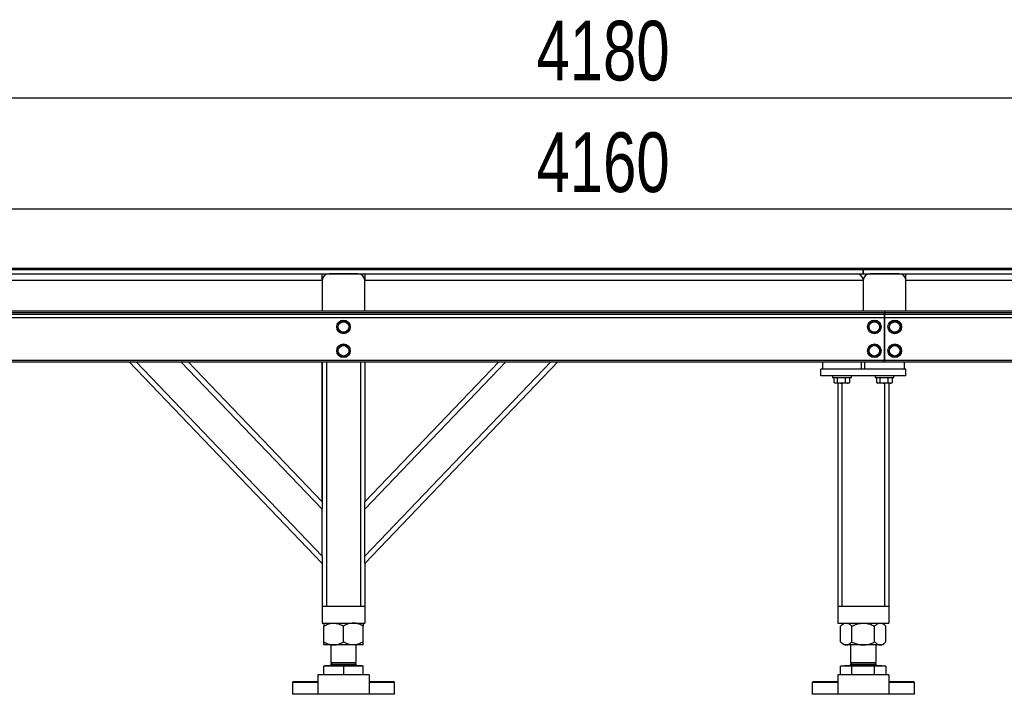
# Model space of a CAD drawing. Header units: millimetres. Extents: x 5 to 589, y 5 to 415.
# Tile 34 of 62: x 133 to 191, y 275 to 315. Entities that reach past the tile are written whole.
import ezdxf

# ---------------------------------------------------------------- set-up
doc = ezdxf.new("R2010")
doc.units = ezdxf.units.MM
doc.layers.add('COTES', color=1, linetype='Continuous')
doc.layers.add('TRAIT-FORT', color=4, linetype='Continuous', lineweight=25)
doc.styles.add('SLDTEXTSTYLE0', font='TXT', dxfattribs={"width": 0.75})
doc.dimstyles.new('SLDDIMSTYLE0', dxfattribs={"dimtxt": 3.5, "dimasz": 2, "dimexe": 0, "dimexo": 0.0625, "dimgap": 0.875, "dimtad": 1, "dimlfac": 20, "dimrnd": 1e-09, "dimzin": 12, "dimdsep": 46, "dimtxsty": 'SLDTEXTSTYLE0', "dimsah": 1, "dimcen": 0.09, "dimadec": 0, "dimazin": 3, "dimtfac": 1, "dimtofl": 0, "dimtmove": 0, "dimatfit": 3, "dimfxl": 0, "dimfrac": 2, "dimtolj": 1, "dimtzin": 12, "dimarcsym": 0})

# ---------------------------------------------------------------- blocks, each defined once
blk = doc.blocks.new('_D_5')
at = {"layer": 'COTES', "color": 1}
for p, q in [((64.726, 300.475), (64.726, 304.652)), ((272.726, 300.475), (272.726, 304.652)), ((272.726, 303.652), (64.726, 303.652))]:
    blk.add_line(p, q, dxfattribs=at)
for points in [[(64.726, 303.652), (66.726, 303.152), (66.726, 304.152)], [(272.726, 303.652), (270.726, 304.152), (270.726, 303.152)]]:
    blk.add_solid(points, dxfattribs=at)
at = {"layer": 'COTES', "color": 1, "insert": (163.554, 308.163), "char_height": 3.5, "attachment_point": 1, "style": 'SLDTEXTSTYLE0'}
blk.add_mtext('4160', dxfattribs=at)
blk = doc.blocks.new('_D_7')
at = {"layer": 'COTES', "color": 1}
for p, q in [((64.226, 301.125), (64.226, 311.2)), ((273.226, 301.125), (273.226, 311.2)), ((64.226, 310.2), (273.226, 310.2))]:
    blk.add_line(p, q, dxfattribs=at)
for points in [[(64.226, 310.2), (66.226, 309.7), (66.226, 310.7)], [(273.226, 310.2), (271.226, 310.7), (271.226, 309.7)]]:
    blk.add_solid(points, dxfattribs=at)
at = {"layer": 'COTES', "color": 1, "insert": (163.554, 314.712), "char_height": 3.5, "attachment_point": 1, "style": 'SLDTEXTSTYLE0'}
blk.add_mtext('4180', dxfattribs=at)

msp = doc.modelspace()

# ---------------------------------------------------------------- linework, layer by layer
at = {"layer": 'TRAIT-FORT', "color": 4, "linetype": 'Continuous', "lineweight": 25}
for p, q in [((113.22617, 300.12524), (163.22616, 300.12524)), ((117.72634, 300.20024), (157.02631, 300.20024)), ((121.72617, 300.12524), (182.72616, 300.12524)), ((121.72617, 299.87524), (182.72616, 299.87524)), ((150.97631, 299.47524), (150.97631, 299.87524)), ((153.07631, 299.87524), (151.37631, 299.87524)), ((153.47631, 299.87524), (153.47631, 299.47524)), ((157.02631, 300.20024), (162.44293, 300.20024)), ((162.44293, 300.20024), (163.22616, 300.20024)), ((163.22616, 300.12524), (163.22616, 300.20024)), ((163.22617, 300.20024), (163.22617, 300.12524)), ((163.22617, 300.20024), (174.43252, 300.20024)), ((163.22617, 300.12524), (233.22616, 300.12524)), ((174.43252, 300.20024), (179.82631, 300.20024)), ((179.82631, 300.20024), (208.72631, 300.20024)), ((182.72616, 299.87524), (182.72616, 300.12524)), ((182.72617, 300.12524), (210.72616, 300.12524)), ((182.72617, 300.12524), (182.72617, 299.87524)), ((182.72617, 299.87524), (210.72616, 299.87524)), ((184.82631, 299.87524), (183.12631, 299.87524)), ((185.22631, 299.47524), (185.22631, 299.87524)), ((150.97631, 299.47524), (121.72631, 299.47524)), ((150.97631, 299.47524), (150.97631, 297.70024)), ((182.72631, 299.47524), (153.47631, 299.47524)), ((153.47631, 297.70024), (153.47631, 299.47524)), ((182.72631, 299.47524), (182.72631, 297.70024)), ((209.47631, 299.47524), (185.22631, 299.47524)), ((185.22631, 297.70024), (185.22631, 299.47524)), ((120.47631, 297.70024), (183.97631, 297.70024)), ((120.47631, 297.60024), (183.97631, 297.60024)), ((183.97631, 297.70024), (183.97631, 297.60024)), ((183.97631, 297.50024), (183.97631, 297.60024)), ((183.97681, 297.70024), (183.97681, 297.60024)), ((183.97681, 297.70024), (272.72631, 297.70024)), ((183.97681, 297.60024), (272.72631, 297.60024)), ((183.97681, 297.60024), (183.97681, 297.50024)), ((120.47631, 297.50024), (183.97631, 297.50024)), ((120.47631, 297.30024), (183.97631, 297.30024)), ((183.97631, 297.30024), (183.97631, 297.50024)), ((183.97631, 294.80024), (183.97631, 297.30024)), ((183.97681, 297.50024), (272.72631, 297.50024)), ((183.97681, 297.50024), (183.97681, 297.30024)), ((183.97681, 297.30024), (272.72631, 297.30024)), ((183.97681, 297.30024), (183.97681, 294.80024)), ((120.47631, 294.80024), (183.97631, 294.80024)), ((120.47631, 294.70024), (183.97631, 294.70024)), ((150.97631, 282.87524), (139.64402, 294.70024)), ((140.05954, 294.70024), (150.97631, 283.30883)), ((150.97631, 286.05487), (142.69116, 294.70024)), ((143.10668, 294.70024), (150.97631, 286.48846)), ((150.97621, 286.48856), (150.97621, 294.70024)), ((150.97631, 294.70024), (150.97631, 286.48242)), ((151.22631, 294.70024), (151.22631, 280.37524)), ((153.22621, 294.70024), (153.22621, 280.37524)), ((153.47621, 294.70024), (153.47621, 286.48242)), ((164.80851, 294.70024), (153.47621, 282.87524)), ((153.47621, 286.48846), (161.34585, 294.70024)), ((153.47621, 283.30883), (164.39299, 294.70024)), ((161.76137, 294.70024), (153.47621, 286.05487)), ((153.47631, 294.70024), (153.47631, 286.48856)), ((180.32631, 294.70024), (180.32631, 294.27524)), ((182.62631, 294.27524), (182.62631, 294.70024)), ((182.82631, 294.27524), (182.82631, 294.70024)), ((183.97631, 294.87524), (183.97681, 294.87524)), ((183.97631, 294.70024), (183.97631, 294.80024)), ((183.97681, 294.80024), (272.72631, 294.80024)), ((183.97681, 294.80024), (183.97681, 294.70024)), ((183.97681, 294.70024), (272.72631, 294.70024)), ((185.12631, 294.70024), (185.12631, 294.27524)), ((185.22631, 294.27524), (180.22631, 294.27524)), ((180.22631, 293.87524), (180.22631, 294.27524)), ((182.62631, 294.27524), (180.32631, 294.27524)), ((185.12631, 294.27524), (182.82631, 294.27524)), ((185.22631, 293.87524), (185.22631, 294.27524)), ((185.22631, 293.87524), (180.22631, 293.87524)), ((180.92631, 293.87524), (180.92631, 293.77524)), ((180.92631, 293.77524), (182.02631, 293.77524)), ((181.01554, 293.49097), (181.01554, 293.77524)), ((181.21827, 293.49097), (181.21827, 293.77524)), ((181.67905, 293.49097), (181.67905, 293.77524)), ((181.93709, 293.49097), (181.93709, 293.77524)), ((182.02631, 293.77524), (182.02631, 293.87524)), ((183.42631, 293.87524), (183.42631, 293.77524)), ((183.42631, 293.77524), (184.52631, 293.77524)), ((183.51554, 293.49097), (183.51554, 293.77524)), ((183.71827, 293.49097), (183.71827, 293.77524)), ((184.17905, 293.49097), (184.17905, 293.77524)), ((184.43709, 293.49097), (184.43709, 293.77524)), ((184.52631, 293.77524), (184.52631, 293.87524)), ((181.03053, 293.48168), (181.07631, 293.45524)), ((181.11691, 293.45524), (181.07631, 293.45524)), ((181.44866, 293.45524), (181.11691, 293.45524)), ((181.22641, 293.45524), (181.22641, 280.37524)), ((181.80807, 293.45524), (181.44866, 293.45524)), ((181.47641, 293.45524), (181.47641, 280.37524)), ((181.87631, 293.45524), (181.80807, 293.45524)), ((181.87631, 293.45524), (181.92216, 293.48171)), ((181.93709, 293.49097), (181.9215, 293.48284)), ((183.53053, 293.48168), (183.57631, 293.45524)), ((183.61691, 293.45524), (183.57631, 293.45524)), ((183.94866, 293.45524), (183.61691, 293.45524)), ((184.30807, 293.45524), (183.94866, 293.45524)), ((183.97631, 293.45524), (183.97631, 280.37524)), ((184.22631, 293.45524), (184.22631, 280.37524)), ((184.37631, 293.45524), (184.30807, 293.45524)), ((184.37631, 293.45524), (184.42216, 293.48171)), ((184.43709, 293.49097), (184.4215, 293.48284)), ((150.97631, 286.48242), (150.97631, 286.05487)), ((150.97631, 283.30883), (150.97631, 286.05487)), ((153.47621, 286.05487), (153.47621, 286.48242)), ((153.47621, 283.30883), (153.47621, 286.05487)), ((150.97631, 283.30883), (150.97631, 282.88128)), ((153.47621, 282.88128), (153.47621, 283.30883)), ((150.97631, 282.88128), (150.97631, 280.37524)), ((153.47621, 282.88128), (153.47621, 280.37524)), ((150.97626, 280.37524), (150.97626, 279.37524)), ((150.97626, 280.37524), (151.22631, 280.37524)), ((151.22631, 280.37524), (153.22621, 280.37524)), ((153.22621, 280.37524), (153.47626, 280.37524)), ((153.47626, 280.37524), (153.47626, 279.37524)), ((181.22636, 280.37524), (181.22636, 279.37524)), ((181.22636, 280.37524), (181.47641, 280.37524)), ((181.47641, 280.37524), (183.97631, 280.37524)), ((183.97631, 280.37524), (184.22636, 280.37524)), ((184.22636, 280.37524), (184.22636, 279.37524)), ((150.97626, 279.37524), (153.47626, 279.37524)), ((151.07626, 278.27315), (151.07626, 279.19734)), ((152.22626, 278.27315), (152.22626, 279.19734)), ((153.37626, 278.27315), (153.37626, 279.19734)), ((181.22636, 279.37524), (184.22636, 279.37524)), ((181.57636, 279.37524), (181.39846, 279.19734)), ((181.39846, 278.27315), (181.39846, 279.19734)), ((182.06241, 278.27315), (182.06241, 279.19734)), ((183.39032, 278.27315), (183.39032, 279.19734)), ((184.05427, 279.19734), (183.87636, 279.37524)), ((184.05427, 278.27315), (184.05427, 279.19734)), ((151.65126, 278.09524), (151.07626, 278.09524)), ((151.47626, 278.09524), (151.47626, 277.06024)), ((152.80126, 278.09524), (151.65126, 278.09524)), ((153.37626, 278.09524), (152.80126, 278.09524)), ((152.97626, 277.06024), (152.97626, 278.09524)), ((181.39846, 278.27315), (181.57636, 278.09524)), ((181.73044, 278.09524), (181.57636, 278.09524)), ((182.72636, 278.09524), (181.73044, 278.09524)), ((181.97636, 278.09524), (181.97636, 277.06024)), ((183.72229, 278.09524), (182.72636, 278.09524)), ((183.47636, 277.06024), (183.47636, 278.09524)), ((183.87636, 278.09524), (183.72229, 278.09524)), ((183.87636, 278.09524), (184.05427, 278.27315)), ((151.07626, 276.35024), (151.07626, 276.84524)), ((152.22626, 276.84524), (151.07626, 276.84524)), ((151.15876, 276.88024), (151.12376, 276.84524)), ((151.15876, 276.88524), (151.15876, 276.88024)), ((151.15876, 276.88524), (151.69251, 276.88524)), ((151.15876, 276.88024), (151.69251, 276.88024)), ((151.57098, 277.06024), (151.47626, 276.96553)), ((151.47626, 277.06024), (151.85126, 277.06024)), ((151.47626, 276.96553), (151.47626, 276.93524)), ((151.47626, 276.96553), (152.87578, 276.96553)), ((151.47626, 276.93524), (151.85126, 276.93524)), ((151.69251, 276.88524), (153.29376, 276.88524)), ((151.69251, 276.88024), (153.29376, 276.88024)), ((151.85126, 277.06024), (152.97626, 277.06024)), ((151.85126, 276.93524), (152.97626, 276.93524)), ((152.22626, 276.84524), (152.22626, 276.35024)), ((153.37626, 276.84524), (152.22626, 276.84524)), ((152.87578, 276.96553), (152.97626, 276.96553)), ((152.97626, 276.96553), (152.88155, 277.06024)), ((152.97626, 276.93524), (152.97626, 276.96553)), ((153.29376, 276.88024), (153.29376, 276.88524)), ((153.32876, 276.84524), (153.29376, 276.88024)), ((153.37626, 276.35024), (153.37626, 276.84524)), ((181.39846, 276.35024), (181.39846, 276.84524)), ((182.06241, 276.84524), (181.39846, 276.84524)), ((181.65886, 276.88024), (181.62386, 276.84524)), ((181.65886, 276.88524), (181.65886, 276.88024)), ((181.65886, 276.88524), (183.65085, 276.88524)), ((181.65886, 276.88024), (183.65085, 276.88024)), ((182.07108, 277.06024), (181.97636, 276.96553)), ((181.97636, 277.06024), (183.37588, 277.06024)), ((181.97636, 276.96553), (181.97636, 276.93524)), ((181.97636, 276.96553), (183.47636, 276.96553)), ((181.97636, 276.93524), (183.37588, 276.93524)), ((182.06241, 276.35024), (182.06241, 276.84524)), ((183.39032, 276.84524), (182.06241, 276.84524)), ((183.37588, 277.06024), (183.47636, 277.06024)), ((183.37588, 276.93524), (183.47636, 276.93524)), ((183.47636, 276.96553), (183.38165, 277.06024)), ((183.39032, 276.35024), (183.39032, 276.84524)), ((184.05427, 276.84524), (183.39032, 276.84524)), ((183.47636, 276.93524), (183.47636, 276.96553)), ((183.65085, 276.88524), (183.79386, 276.88524)), ((183.65085, 276.88024), (183.79386, 276.88024)), ((183.79386, 276.88024), (183.79386, 276.88524)), ((183.82886, 276.84524), (183.79386, 276.88024)), ((184.05427, 276.84524), (184.05427, 276.35024)), ((153.72626, 276.35024), (150.72626, 276.35024)), ((150.72626, 276.35024), (150.72626, 275.20024)), ((153.72626, 276.35024), (153.72626, 275.20024)), ((181.22636, 276.35024), (181.22636, 275.20024)), ((184.22636, 276.35024), (181.22636, 276.35024)), ((184.22636, 276.35024), (184.22636, 275.20024)), ((149.27626, 275.95024), (149.22626, 275.90024)), ((149.22626, 275.90024), (149.22626, 275.20024)), ((150.72626, 275.90024), (149.22626, 275.90024)), ((149.27626, 275.95024), (150.72626, 275.95024)), ((153.72626, 275.95024), (155.17626, 275.95024)), ((155.22626, 275.90024), (153.72626, 275.90024)), ((155.22626, 275.90024), (155.17626, 275.95024)), ((155.22626, 275.20024), (155.22626, 275.90024)), ((179.77636, 275.95024), (179.72636, 275.90024)), ((179.72636, 275.90024), (179.72636, 275.20024)), ((181.22636, 275.90024), (179.72636, 275.90024)), ((179.77636, 275.95024), (181.22636, 275.95024)), ((184.22636, 275.95024), (185.67636, 275.95024)), ((185.72636, 275.90024), (184.22636, 275.90024)), ((185.72636, 275.90024), (185.67636, 275.95024)), ((185.72636, 275.20024), (185.72636, 275.90024)), ((150.72626, 275.20024), (149.22626, 275.20024)), ((153.72626, 275.20024), (150.72626, 275.20024)), ((155.22626, 275.20024), (153.72626, 275.20024)), ((181.22636, 275.20024), (179.72636, 275.20024)), ((184.22636, 275.20024), (181.22636, 275.20024)), ((185.72636, 275.20024), (184.22636, 275.20024))]:
    msp.add_line(p, q, dxfattribs=at)
for centre, radius in [((152.22631, 296.75024), 0.4), ((152.22631, 296.75024), 0.30875), ((183.37606, 296.75024), 0.4), ((183.37606, 296.75024), 0.30875), ((184.57631, 296.75024), 0.4), ((184.57631, 296.75024), 0.30875), ((152.22631, 295.35024), 0.4), ((152.22631, 295.35024), 0.30875), ((183.37606, 295.35024), 0.4), ((183.37606, 295.35024), 0.30875), ((184.57631, 295.35024), 0.4), ((184.57631, 295.35024), 0.30875)]:
    msp.add_circle(centre, radius, dxfattribs=at)
for centre, radius, start, end in [((151.37631, 299.47524), 0.4, 90, 180), ((153.07631, 299.47524), 0.4, 0, 90), ((182.32631, 299.47524), 0.4, 0, 90), ((183.12631, 299.47524), 0.4, 90, 180), ((184.82631, 299.47524), 0.4, 0, 90), ((151.42626, 276.93524), 0.05, 270, 360), ((153.02626, 276.93524), 0.05, 180, 270), ((181.92636, 276.93524), 0.05, 270, 360), ((183.52636, 276.93524), 0.05, 180, 270)]:
    msp.add_arc(centre, radius, start, end, dxfattribs=at)
for points, knots in [([(151.99871, 297.04862), (151.98027, 297.00446), (151.9498, 296.93148), (151.90561, 296.82566), (151.87596, 296.75466), (151.85893, 296.71388), (151.85411, 296.70232)], [0, 0, 0, 0, 0.38639472, 0.63860277, 0.89762595, 1, 1, 1, 1]), ([(152.37092, 297.09654), (152.33863, 297.09239), (152.27336, 297.08398), (152.14668, 297.06767), (152.05601, 297.056), (151.99871, 297.04862)], [0, 0, 0, 0, 0.26486233, 0.53546796, 1, 1, 1, 1]), ([(152.37092, 297.09654), (152.39066, 297.07066), (152.43057, 297.01834), (152.50803, 296.91679), (152.56348, 296.8441), (152.59852, 296.79817)], [0, 0, 0, 0, 0.26486233, 0.53546796, 1, 1, 1, 1]), ([(183.14846, 297.04862), (183.13002, 297.00446), (183.09955, 296.93148), (183.05536, 296.82566), (183.02571, 296.75466), (183.00868, 296.71388), (183.00386, 296.70232)], [0, 0, 0, 0, 0.38639472, 0.63860277, 0.89762595, 1, 1, 1, 1]), ([(183.52067, 297.09654), (183.48838, 297.09239), (183.42311, 297.08398), (183.29643, 297.06767), (183.20576, 297.056), (183.14846, 297.04862)], [0, 0, 0, 0, 0.26486233, 0.53546796, 1, 1, 1, 1]), ([(183.52067, 297.09654), (183.54041, 297.07066), (183.58032, 297.01834), (183.65778, 296.91679), (183.71323, 296.8441), (183.74827, 296.79817)], [0, 0, 0, 0, 0.26486233, 0.53546796, 1, 1, 1, 1]), ([(184.34871, 297.04862), (184.33027, 297.00446), (184.2998, 296.93148), (184.25561, 296.82566), (184.22596, 296.75466), (184.20893, 296.71388), (184.20411, 296.70232)], [0, 0, 0, 0, 0.38639472, 0.63860277, 0.89762595, 1, 1, 1, 1]), ([(184.72092, 297.09654), (184.68863, 297.09239), (184.62336, 297.08398), (184.49668, 297.06767), (184.40601, 297.056), (184.34871, 297.04862)], [0, 0, 0, 0, 0.26486233, 0.53546796, 1, 1, 1, 1]), ([(184.72092, 297.09654), (184.74066, 297.07066), (184.78057, 297.01834), (184.85803, 296.91679), (184.91348, 296.8441), (184.94852, 296.79817)], [0, 0, 0, 0, 0.26486233, 0.53546796, 1, 1, 1, 1]), ([(152.08171, 296.40394), (152.06197, 296.42983), (152.02206, 296.48215), (151.9446, 296.5837), (151.88915, 296.65639), (151.85411, 296.70232)], [0, 0, 0, 0, 0.26486233, 0.53546796, 1, 1, 1, 1]), ([(152.08171, 296.40394), (152.114, 296.4081), (152.17927, 296.4165), (152.30595, 296.43281), (152.39662, 296.44449), (152.45392, 296.45187)], [0, 0, 0, 0, 0.264862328, 0.535467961, 1, 1, 1, 1]), ([(152.59852, 296.79817), (152.58008, 296.75401), (152.54961, 296.68102), (152.50542, 296.57521), (152.47577, 296.50421), (152.45874, 296.46342), (152.45392, 296.45187)], [0, 0, 0, 0, 0.38639472, 0.63860277, 0.89762595, 1, 1, 1, 1]), ([(183.23146, 296.40394), (183.21172, 296.42983), (183.17181, 296.48215), (183.09435, 296.5837), (183.0389, 296.65639), (183.00386, 296.70232)], [0, 0, 0, 0, 0.26486233, 0.53546796, 1, 1, 1, 1]), ([(183.23146, 296.40394), (183.26375, 296.4081), (183.32902, 296.4165), (183.4557, 296.43281), (183.54637, 296.44449), (183.60367, 296.45187)], [0, 0, 0, 0, 0.264862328, 0.535467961, 1, 1, 1, 1]), ([(183.74827, 296.79817), (183.72983, 296.75401), (183.69936, 296.68102), (183.65517, 296.57521), (183.62552, 296.50421), (183.60849, 296.46342), (183.60367, 296.45187)], [0, 0, 0, 0, 0.38639472, 0.63860277, 0.89762595, 1, 1, 1, 1]), ([(184.43171, 296.40394), (184.41197, 296.42983), (184.37206, 296.48215), (184.2946, 296.5837), (184.23915, 296.65639), (184.20411, 296.70232)], [0, 0, 0, 0, 0.26486233, 0.53546796, 1, 1, 1, 1]), ([(184.43171, 296.40394), (184.464, 296.4081), (184.52927, 296.4165), (184.65595, 296.43281), (184.74662, 296.44449), (184.80392, 296.45187)], [0, 0, 0, 0, 0.264862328, 0.535467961, 1, 1, 1, 1]), ([(184.94852, 296.79817), (184.93008, 296.75401), (184.89961, 296.68102), (184.85542, 296.57521), (184.82577, 296.50421), (184.80874, 296.46342), (184.80392, 296.45187)], [0, 0, 0, 0, 0.38639472, 0.63860277, 0.89762595, 1, 1, 1, 1]), ([(151.99871, 295.64862), (151.98027, 295.60446), (151.9498, 295.53148), (151.90561, 295.42566), (151.87596, 295.35466), (151.85893, 295.31388), (151.85411, 295.30232)], [0, 0, 0, 0, 0.38639472, 0.63860277, 0.89762595, 1, 1, 1, 1]), ([(152.08171, 295.00394), (152.06197, 295.02983), (152.02206, 295.08215), (151.9446, 295.1837), (151.88915, 295.25639), (151.85411, 295.30232)], [0, 0, 0, 0, 0.26486233, 0.53546796, 1, 1, 1, 1]), ([(152.37092, 295.69654), (152.33863, 295.69239), (152.27336, 295.68398), (152.14668, 295.66767), (152.05601, 295.656), (151.99871, 295.64862)], [0, 0, 0, 0, 0.26486233, 0.53546796, 1, 1, 1, 1]), ([(152.37092, 295.69654), (152.39066, 295.67066), (152.43057, 295.61834), (152.50803, 295.51679), (152.56348, 295.4441), (152.59852, 295.39817)], [0, 0, 0, 0, 0.26486233, 0.53546796, 1, 1, 1, 1]), ([(152.59852, 295.39817), (152.58008, 295.35401), (152.54961, 295.28102), (152.50542, 295.17521), (152.47577, 295.10421), (152.45874, 295.06342), (152.45392, 295.05187)], [0, 0, 0, 0, 0.38639472, 0.63860277, 0.89762595, 1, 1, 1, 1]), ([(183.14846, 295.64862), (183.13002, 295.60446), (183.09955, 295.53148), (183.05536, 295.42566), (183.02571, 295.35466), (183.00868, 295.31388), (183.00386, 295.30232)], [0, 0, 0, 0, 0.38639472, 0.63860277, 0.89762595, 1, 1, 1, 1]), ([(183.23146, 295.00394), (183.21172, 295.02983), (183.17181, 295.08215), (183.09435, 295.1837), (183.0389, 295.25639), (183.00386, 295.30232)], [0, 0, 0, 0, 0.26486233, 0.53546796, 1, 1, 1, 1]), ([(183.52067, 295.69654), (183.48838, 295.69239), (183.42311, 295.68398), (183.29643, 295.66767), (183.20576, 295.656), (183.14846, 295.64862)], [0, 0, 0, 0, 0.26486233, 0.53546796, 1, 1, 1, 1]), ([(183.52067, 295.69654), (183.54041, 295.67066), (183.58032, 295.61834), (183.65778, 295.51679), (183.71323, 295.4441), (183.74827, 295.39817)], [0, 0, 0, 0, 0.26486233, 0.53546796, 1, 1, 1, 1]), ([(183.74827, 295.39817), (183.72983, 295.35401), (183.69936, 295.28102), (183.65517, 295.17521), (183.62552, 295.10421), (183.60849, 295.06342), (183.60367, 295.05187)], [0, 0, 0, 0, 0.38639472, 0.63860277, 0.89762595, 1, 1, 1, 1]), ([(184.34871, 295.64862), (184.33027, 295.60446), (184.2998, 295.53148), (184.25561, 295.42566), (184.22596, 295.35466), (184.20893, 295.31388), (184.20411, 295.30232)], [0, 0, 0, 0, 0.38639472, 0.63860277, 0.89762595, 1, 1, 1, 1]), ([(184.43171, 295.00394), (184.41197, 295.02983), (184.37206, 295.08215), (184.2946, 295.1837), (184.23915, 295.25639), (184.20411, 295.30232)], [0, 0, 0, 0, 0.26486233, 0.53546796, 1, 1, 1, 1]), ([(184.72092, 295.69654), (184.68863, 295.69239), (184.62336, 295.68398), (184.49668, 295.66767), (184.40601, 295.656), (184.34871, 295.64862)], [0, 0, 0, 0, 0.26486233, 0.53546796, 1, 1, 1, 1]), ([(184.72092, 295.69654), (184.74066, 295.67066), (184.78057, 295.61834), (184.85803, 295.51679), (184.91348, 295.4441), (184.94852, 295.39817)], [0, 0, 0, 0, 0.26486233, 0.53546796, 1, 1, 1, 1]), ([(184.94852, 295.39817), (184.93008, 295.35401), (184.89961, 295.28102), (184.85542, 295.17521), (184.82577, 295.10421), (184.80874, 295.06342), (184.80392, 295.05187)], [0, 0, 0, 0, 0.38639472, 0.63860277, 0.89762595, 1, 1, 1, 1]), ([(152.08171, 295.00394), (152.114, 295.0081), (152.17927, 295.0165), (152.30595, 295.03281), (152.39662, 295.04449), (152.45392, 295.05187)], [0, 0, 0, 0, 0.264862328, 0.535467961, 1, 1, 1, 1]), ([(183.23146, 295.00394), (183.26375, 295.0081), (183.32902, 295.0165), (183.4557, 295.03281), (183.54637, 295.04449), (183.60367, 295.05187)], [0, 0, 0, 0, 0.264862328, 0.535467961, 1, 1, 1, 1]), ([(184.43171, 295.00394), (184.464, 295.0081), (184.52927, 295.0165), (184.65595, 295.03281), (184.74662, 295.04449), (184.80392, 295.05187)], [0, 0, 0, 0, 0.264862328, 0.535467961, 1, 1, 1, 1]), ([(181.11691, 293.45524), (181.1145, 293.45529), (181.09631, 293.45561), (181.062, 293.46341), (181.03112, 293.48173), (181.01554, 293.49097)], [0, 0, 0, 0, 0.07008577, 0.53078223, 1, 1, 1, 1]), ([(181.21827, 293.49097), (181.20181, 293.48099), (181.16858, 293.46083), (181.13424, 293.45712), (181.11691, 293.45524)], [0, 0, 0, 0, 0.49545796, 1, 1, 1, 1]), ([(181.21827, 293.49097), (181.25569, 293.48099), (181.33121, 293.46083), (181.40927, 293.45712), (181.44866, 293.45524)], [0, 0, 0, 0, 0.49545796, 1, 1, 1, 1]), ([(181.44866, 293.45524), (181.45412, 293.45529), (181.49547, 293.45561), (181.57345, 293.46341), (181.64363, 293.48173), (181.67905, 293.49097)], [0, 0, 0, 0, 0.07008577, 0.53078223, 1, 1, 1, 1]), ([(181.67905, 293.49097), (181.68737, 293.48679), (181.72937, 293.46568), (181.77305, 293.45989), (181.80807, 293.45524)], [0, 0, 0, 0, 0.19827471, 1, 1, 1, 1]), ([(181.80807, 293.45524), (181.81775, 293.45561), (181.86141, 293.45723), (181.90397, 293.47621), (181.93709, 293.49097)], [0, 0, 0, 0, 0.22186854, 1, 1, 1, 1]), ([(183.61691, 293.45524), (183.6145, 293.45529), (183.59631, 293.45561), (183.562, 293.46341), (183.53112, 293.48173), (183.51554, 293.49097)], [0, 0, 0, 0, 0.07008577, 0.53078223, 1, 1, 1, 1]), ([(183.71827, 293.49097), (183.70181, 293.48099), (183.66858, 293.46083), (183.63424, 293.45712), (183.61691, 293.45524)], [0, 0, 0, 0, 0.49545796, 1, 1, 1, 1]), ([(183.71827, 293.49097), (183.75569, 293.48099), (183.83121, 293.46083), (183.90927, 293.45712), (183.94866, 293.45524)], [0, 0, 0, 0, 0.49545796, 1, 1, 1, 1]), ([(183.94866, 293.45524), (183.95412, 293.45529), (183.99547, 293.45561), (184.07345, 293.46341), (184.14363, 293.48173), (184.17905, 293.49097)], [0, 0, 0, 0, 0.07008577, 0.53078223, 1, 1, 1, 1]), ([(184.17905, 293.49097), (184.18737, 293.48679), (184.22937, 293.46568), (184.27305, 293.45989), (184.30807, 293.45524)], [0, 0, 0, 0, 0.19827471, 1, 1, 1, 1]), ([(184.30807, 293.45524), (184.31775, 293.45561), (184.36141, 293.45723), (184.40397, 293.47621), (184.43709, 293.49097)], [0, 0, 0, 0, 0.22186854, 1, 1, 1, 1]), ([(151.07626, 279.19734), (151.15503, 279.23917), (151.27433, 279.30252), (151.44516, 279.35373), (151.55799, 279.3729), (151.62718, 279.37464), (151.65126, 279.37524)], [0, 0, 0, 0, 0.43204542, 0.65434926, 0.87965336, 1, 1, 1, 1]), ([(151.07626, 279.37524), (151.07626, 279.37513), (151.07626, 279.37424), (151.07626, 279.3488), (151.07626, 279.27979), (151.07626, 279.22043), (151.07626, 279.19734)], [0, 0, 0, 0, 0.05039955, 0.40261353, 0.76758847, 1, 1, 1, 1]), ([(151.65126, 279.37524), (151.70126, 279.37271), (151.80231, 279.36758), (151.94938, 279.32793), (152.09159, 279.27132), (152.18124, 279.22207), (152.22626, 279.19734)], [0, 0, 0, 0, 0.24957791, 0.50436411, 0.75104693, 1, 1, 1, 1]), ([(152.80126, 279.37524), (152.75126, 279.37271), (152.65022, 279.36758), (152.50315, 279.32793), (152.36094, 279.27132), (152.27129, 279.22207), (152.22626, 279.19734)], [0, 0, 0, 0, 0.24957791, 0.50436411, 0.75104693, 1, 1, 1, 1]), ([(153.37626, 279.19734), (153.2975, 279.23917), (153.1782, 279.30252), (153.00737, 279.35373), (152.89454, 279.3729), (152.82535, 279.37464), (152.80126, 279.37524)], [0, 0, 0, 0, 0.43204542, 0.65434926, 0.87965336, 1, 1, 1, 1]), ([(153.37626, 279.37524), (153.37626, 279.37513), (153.37626, 279.37424), (153.37626, 279.3488), (153.37626, 279.27979), (153.37626, 279.22043), (153.37626, 279.19734)], [0, 0, 0, 0, 0.050399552, 0.402613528, 0.76758847, 1, 1, 1, 1]), ([(181.39846, 279.19734), (181.44393, 279.23917), (181.51281, 279.30252), (181.61144, 279.35373), (181.67658, 279.3729), (181.71653, 279.37464), (181.73044, 279.37524)], [0, 0, 0, 0, 0.432045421, 0.654349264, 0.87965336, 1, 1, 1, 1]), ([(181.73044, 279.37524), (181.7593, 279.37271), (181.81764, 279.36758), (181.90255, 279.32793), (181.98466, 279.27132), (182.03641, 279.22207), (182.06241, 279.19734)], [0, 0, 0, 0, 0.249577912, 0.504364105, 0.751046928, 1, 1, 1, 1]), ([(182.06241, 279.19734), (182.14023, 279.23324), (182.2832, 279.29921), (182.50717, 279.36259), (182.65265, 279.37099), (182.72636, 279.37524)], [0, 0, 0, 0, 0.3707742, 0.68118194, 1, 1, 1, 1]), ([(182.72636, 279.37524), (182.73801, 279.37513), (182.83101, 279.37424), (183.00792, 279.3488), (183.21719, 279.27979), (183.34183, 279.22043), (183.39032, 279.19734)], [0, 0, 0, 0, 0.05039955, 0.40261353, 0.76758847, 1, 1, 1, 1]), ([(183.39032, 279.19734), (183.43579, 279.23917), (183.50467, 279.30252), (183.6033, 279.35373), (183.66844, 279.3729), (183.70839, 279.37464), (183.72229, 279.37524)], [0, 0, 0, 0, 0.43204542, 0.65434926, 0.87965336, 1, 1, 1, 1]), ([(183.72229, 279.37524), (183.75116, 279.37271), (183.8095, 279.36758), (183.89441, 279.32793), (183.97651, 279.27132), (184.02827, 279.22207), (184.05427, 279.19734)], [0, 0, 0, 0, 0.24957791, 0.50436411, 0.75104693, 1, 1, 1, 1]), ([(151.07626, 278.27315), (151.15503, 278.23132), (151.27433, 278.16797), (151.44516, 278.11676), (151.55799, 278.09759), (151.62718, 278.09585), (151.65126, 278.09524)], [0, 0, 0, 0, 0.43204542, 0.65434926, 0.87965336, 1, 1, 1, 1]), ([(151.07626, 278.09524), (151.07626, 278.09536), (151.07626, 278.09625), (151.07626, 278.12169), (151.07626, 278.1907), (151.07626, 278.25006), (151.07626, 278.27315)], [0, 0, 0, 0, 0.05039955, 0.40261353, 0.76758847, 1, 1, 1, 1]), ([(151.65126, 278.09524), (151.70126, 278.09778), (151.80231, 278.10291), (151.94938, 278.14255), (152.09159, 278.19917), (152.18124, 278.24841), (152.22626, 278.27315)], [0, 0, 0, 0, 0.24957791, 0.50436411, 0.75104693, 1, 1, 1, 1]), ([(152.80126, 278.09524), (152.75126, 278.09778), (152.65022, 278.10291), (152.50315, 278.14255), (152.36094, 278.19917), (152.27129, 278.24841), (152.22626, 278.27315)], [0, 0, 0, 0, 0.249577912, 0.504364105, 0.751046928, 1, 1, 1, 1]), ([(153.37626, 278.27315), (153.2975, 278.23132), (153.1782, 278.16797), (153.00737, 278.11676), (152.89454, 278.09759), (152.82535, 278.09585), (152.80126, 278.09524)], [0, 0, 0, 0, 0.43204542, 0.65434926, 0.87965336, 1, 1, 1, 1]), ([(153.37626, 278.09524), (153.37626, 278.09536), (153.37626, 278.09625), (153.37626, 278.12169), (153.37626, 278.1907), (153.37626, 278.25006), (153.37626, 278.27315)], [0, 0, 0, 0, 0.050399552, 0.402613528, 0.76758847, 1, 1, 1, 1]), ([(181.39846, 278.27315), (181.44393, 278.23132), (181.51281, 278.16797), (181.61144, 278.11676), (181.67658, 278.09759), (181.71653, 278.09585), (181.73044, 278.09524)], [0, 0, 0, 0, 0.43204542, 0.65434926, 0.87965336, 1, 1, 1, 1]), ([(181.73044, 278.09524), (181.7593, 278.09778), (181.81764, 278.10291), (181.90255, 278.14255), (181.98466, 278.19917), (182.03641, 278.24841), (182.06241, 278.27315)], [0, 0, 0, 0, 0.24957791, 0.50436411, 0.75104693, 1, 1, 1, 1]), ([(182.06241, 278.27315), (182.14023, 278.23725), (182.2832, 278.17128), (182.50717, 278.1079), (182.65265, 278.0995), (182.72636, 278.09524)], [0, 0, 0, 0, 0.3707742, 0.68118194, 1, 1, 1, 1]), ([(182.72636, 278.09524), (182.73801, 278.09536), (182.83101, 278.09625), (183.00792, 278.12169), (183.21719, 278.1907), (183.34183, 278.25006), (183.39032, 278.27315)], [0, 0, 0, 0, 0.05039955, 0.40261353, 0.76758847, 1, 1, 1, 1]), ([(183.39032, 278.27315), (183.43579, 278.23132), (183.50467, 278.16797), (183.6033, 278.11676), (183.66844, 278.09759), (183.70839, 278.09585), (183.72229, 278.09524)], [0, 0, 0, 0, 0.43204542, 0.65434926, 0.87965336, 1, 1, 1, 1]), ([(183.72229, 278.09524), (183.75116, 278.09778), (183.8095, 278.10291), (183.89441, 278.14255), (183.97651, 278.19917), (184.02827, 278.24841), (184.05427, 278.27315)], [0, 0, 0, 0, 0.24957791, 0.50436411, 0.75104693, 1, 1, 1, 1])]:
    msp.add_open_spline(points, degree=3, knots=knots, dxfattribs=at)

# ---------------------------------------------------------------- dimensions: what is measured, and where the dimension line sits
at = {"layer": 'COTES', "color": 1}
for base, p1, p2, picture, middle in [((273.22616, 310.20024), (64.22616, 300.12524), (273.22616, 300.12524), '_D_7', (168.72616, 310.20024)), ((64.72631, 303.65152), (272.72631, 299.47524), (64.72631, 299.47524), '_D_5', (168.72631, 303.65152))]:
    dim = msp.add_linear_dim(base=base, p1=p1, p2=p2, dimstyle='SLDDIMSTYLE0', dxfattribs=at)
    dim.commit()
    dim.dimension.update_dxf_attribs({"geometry": picture, "text_midpoint": middle, "dimtype": 160})

doc.saveas('drawing.dxf')
